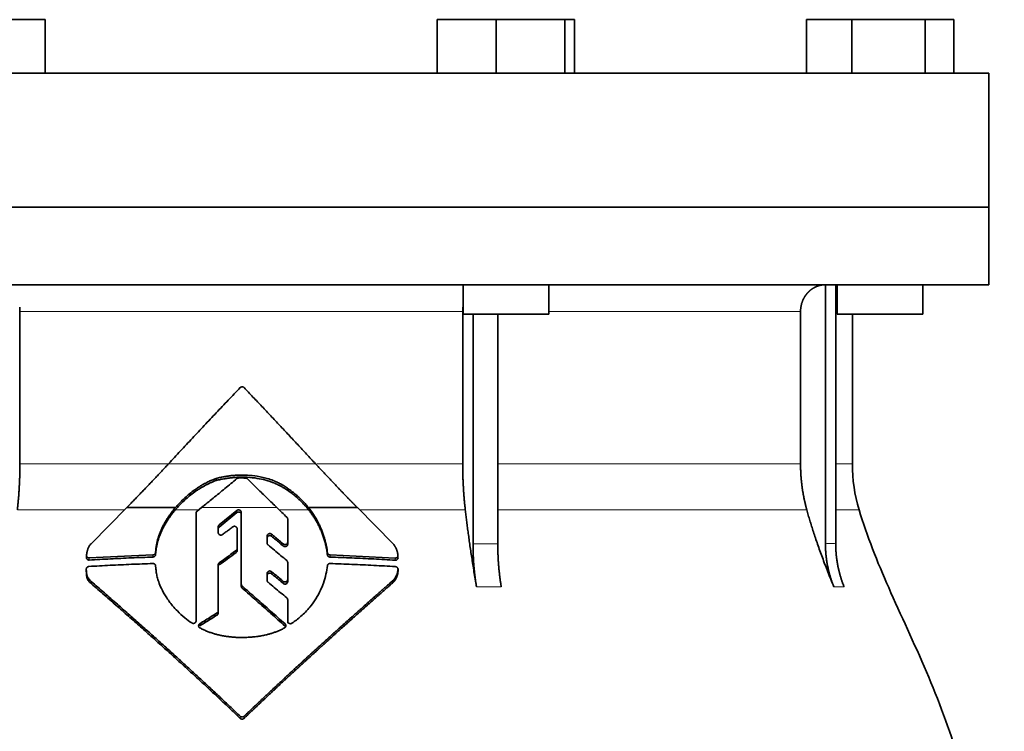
# Model space of a CAD drawing. Header units: millimetres. Extents: x 489 to 1364, y -1717 to 1594.
# Tile 30 of 30: x 1089 to 1273, y 953 to 1086. Entities that reach past the tile are written whole.
import ezdxf

# ---------------------------------------------------------------- set-up
doc = ezdxf.new("R2010")
doc.units = ezdxf.units.MM
doc.layers.add('VSI344-454_FLANG', color=7, linetype='Continuous')
doc.layers.add('VSI344-454_TESTA', color=7, linetype='Continuous')

# ---------------------------------------------------------------- blocks, each defined once
blk = doc.blocks.new('SE3')
at = {"layer": 'VSI344-454_FLANG', "color": 7, "linetype": 'Continuous', "lineweight": 35}
for p, q in [((1082.67, 1086.11), (1093.66, 1086.11)), ((1093.66, 1086.11), (1093.66, 1076.11)), ((1166.79, 1086.11), (1166.79, 1076.11)), ((1166.79, 1086.11), (1177.79, 1086.11)), ((1177.79, 1086.11), (1177.79, 1076.11)), ((1177.79, 1086.11), (1190.59, 1086.11)), ((1190.59, 1086.11), (1190.59, 1076.11)), ((1190.59, 1086.11), (1192.4, 1086.11)), ((1192.4, 1086.11), (1192.4, 1076.11)), ((1235.67, 1086.11), (1235.67, 1076.11)), ((1235.67, 1086.11), (1244.11, 1086.11)), ((1244.11, 1086.11), (1244.11, 1076.11)), ((1244.11, 1086.11), (1257.84, 1086.11)), ((1257.84, 1086.11), (1257.84, 1076.11)), ((1257.84, 1086.11), (1263.15, 1086.11)), ((1263.15, 1086.11), (1263.15, 1076.11)), ((987.73, 1076.11), (1269.68, 1076.11)), ((1269.68, 1076.11), (1269.68, 1051.11)), ((1269.68, 1051.11), (987.73, 1051.11))]:
    blk.add_line(p, q, dxfattribs=at)
at = {"layer": 'VSI344-454_TESTA', "color": 7, "linetype": 'Continuous', "lineweight": 35}
for p, q in [((987.73, 1051.11), (1269.68, 1051.11)), ((1269.68, 1036.61), (1269.68, 1051.11)), ((1269.68, 1036.61), (987.73, 1036.61)), ((1171.6, 1036.61), (1171.6, 1031.11)), ((1187.6, 1031.11), (1187.6, 1036.61)), ((1239.21, 1036.61), (1239.21, 988.26)), ((1241.12, 1036.61), (1241.13, 988.26)), ((1241.41, 1036.61), (1241.41, 1031.11)), ((1257.41, 1031.11), (1257.41, 1036.61)), ((1088.92, 1031.61), (1088.92, 1003.17)), ((1171.53, 1031.61), (1171.53, 1003.17)), ((1171.6, 1031.11), (1187.6, 1031.11)), ((1173.46, 1031.11), (1173.46, 988.26)), ((1178.08, 1031.11), (1178.08, 988.26)), ((1234.57, 1031.61), (1234.57, 1003.17)), ((1241.41, 1031.11), (1257.41, 1031.11)), ((1244.23, 1003.17), (1244.23, 1031.11)), ((1125.53, 1000.05), (1125.53, 1000.45)), ((1138.99, 998.12), (1138.99, 998.51)), ((1102.2, 988.26), (1108.84, 994.99)), ((1108.84, 994.99), (1117.93, 994.99)), ((1121.79, 973.83), (1121.79, 993.96)), ((1121.97, 994.34), (1122.79, 994.99)), ((1129.41, 994.45), (1126.1, 991.76)), ((1126.1, 991.37), (1129.41, 994.07)), ((1130.23, 980.7), (1130.23, 994.09)), ((1142.77, 994.99), (1151.88, 994.99)), ((1151.88, 994.99), (1158.55, 988.23)), ((1138.88, 992.85), (1138.88, 988.56)), ((1125.92, 991.4), (1125.92, 990.33)), ((1129.45, 991.03), (1129.45, 987.35)), ((1135.05, 989.69), (1135.05, 988.37)), ((1138.88, 988.56), (1138.88, 988.17)), ((1114.27, 987.04), (1114.24, 986.61)), ((1114.24, 986.22), (1114.27, 986.65)), ((1114.24, 986.61), (1114.24, 986.22)), ((1114.27, 986.65), (1114.27, 987.04)), ((1129.45, 987.35), (1129.45, 986.96)), ((1146.3, 986.58), (1146.3, 986.18)), ((1101.35, 986.04), (1101.35, 985.64)), ((1113.74, 986.15), (1101.85, 985.61)), ((1138.88, 984.76), (1138.88, 981.56)), ((1158.96, 985.58), (1146.8, 986.15)), ((1101.31, 983.51), (1101.31, 983.1)), ((1114.24, 984.13), (1114.27, 983.7)), ((1125.92, 984.3), (1125.92, 975.71)), ((1159.47, 983.09), (1159.47, 983.5)), ((1102.22, 980.81), (1102.22, 981.21)), ((1135.05, 982.7), (1135.05, 981.41)), ((1138.88, 981.56), (1138.88, 981.16)), ((1158.55, 981.01), (1158.55, 981.41)), ((1130.23, 980.7), (1130.23, 980.3)), ((1138.88, 977.78), (1138.88, 973.78)), ((1138.88, 977.78), (1138.88, 977.39)), ((1138.88, 973.78), (1138.88, 977.39)), ((1125.92, 975.71), (1125.92, 975.31)), ((1138.88, 973.39), (1138.88, 973.78))]:
    blk.add_line(p, q, dxfattribs=at)
at = {"layer": 'VSI344-454_TESTA', "color": 4, "linetype": 'Continuous', "lineweight": 9}
for p, q in [((1171.53, 1031.61), (1088.92, 1031.61)), ((1234.57, 1031.61), (1187.6, 1031.61)), ((1241.18, 1031.61), (1241.41, 1031.61)), ((1088.92, 1003.17), (1116.59, 1003.17)), ((1116.65, 1003.17), (1144.08, 1003.17)), ((1171.53, 1003.17), (1144.29, 1003.17)), ((1234.57, 1003.17), (1178.08, 1003.17)), ((1244.23, 1003.17), (1241.19, 1003.17)), ((1088.44, 994.56), (1108.41, 994.56)), ((1117.9, 994.56), (1122.25, 994.56)), ((1136.87, 994.99), (1122.79, 994.99)), ((1129.41, 994.07), (1129.41, 994.45)), ((1137.32, 994.56), (1142.8, 994.56)), ((1152.31, 994.56), (1172.02, 994.56)), ((1178.11, 994.56), (1235.74, 994.56)), ((1241.16, 994.56), (1245.49, 994.56)), ((1126.1, 991.37), (1126.1, 991.76)), ((1135.87, 989.65), (1135.87, 990.04)), ((1129.25, 986.98), (1129.25, 986.59)), ((1138.05, 988.22), (1138.05, 987.83)), ((1173.46, 988.26), (1178.08, 988.26)), ((1101.85, 985.61), (1101.85, 985.21)), ((1113.74, 986.15), (1113.74, 985.76)), ((1126.11, 984.28), (1126.11, 984.67)), ((1146.8, 986.15), (1146.8, 985.75)), ((1158.96, 985.58), (1158.96, 985.18)), ((1135.88, 982.65), (1135.88, 983.04)), ((1159.46, 983.45), (1159.46, 983.04)), ((1138.05, 981.22), (1138.05, 980.83)), ((1130.38, 980.36), (1130.38, 979.97)), ((1174.11, 980.2), (1178.73, 980.2)), ((1240.78, 980.2), (1242.69, 980.2)), ((1125.7, 975.32), (1125.7, 974.93)), ((1122.48, 972.92), (1122.48, 973.31)), ((1138.39, 972.87), (1138.39, 973.27)), ((1130.03, 956.03), (1130.03, 955.64)), ((1130.74, 956.03), (1130.74, 955.64))]:
    blk.add_line(p, q, dxfattribs=at)
at = {"layer": 'VSI344-454_TESTA', "color": 7, "linetype": 'Continuous', "lineweight": 35}
blk.add_arc((1274.23, 1003.17), 30, 180, 196.6836, dxfattribs=at)
for points, degree, knots in [([(1239.2, 1036.61), (1238.67, 1036.61), (1238.17, 1036.48), (1237.7, 1036.37), (1237.27, 1036.15), (1236.73, 1035.89), (1236.27, 1035.48), (1236.05, 1035.28), (1235.85, 1035.06), (1235.55, 1034.72), (1235.31, 1034.32), (1235.07, 1033.92), (1234.9, 1033.47), (1234.57, 1032.57), (1234.57, 1031.61)], 2, [0, 0, 0, 0.125, 0.125, 0.25, 0.25, 0.416667, 0.416667, 0.5, 0.5, 0.625, 0.625, 0.75, 0.75, 1, 1, 1]), ([(1116.65, 1003.17), (1117.02, 1003.57), (1117.76, 1004.37), (1118.87, 1005.57), (1119.99, 1006.76), (1121.1, 1007.96), (1122.21, 1009.15), (1123.33, 1010.33), (1124.44, 1011.52), (1125.56, 1012.7), (1126.68, 1013.88), (1127.79, 1015.06), (1128.91, 1016.23), (1129.66, 1017.01), (1130.03, 1017.4)], 3, [0, 0, 0, 0, 0.083932, 0.167742, 0.251436, 0.335015, 0.418484, 0.501846, 0.585106, 0.668267, 0.751334, 0.834309, 0.917196, 1, 1, 1, 1]), ([(1130.74, 1017.4), (1130.72, 1017.42), (1130.69, 1017.45), (1130.64, 1017.49), (1130.58, 1017.52), (1130.52, 1017.54), (1130.45, 1017.55), (1130.34, 1017.56), (1130.18, 1017.53), (1130.08, 1017.44), (1130.03, 1017.4)], 3, [0, 0, 0, 0, 0.086928, 0.170567, 0.252477, 0.334316, 0.417747, 0.50434, 0.751875, 1, 1, 1, 1]), ([(1088.44, 994.56), (1088.68, 996.65), (1088.8, 998.82), (1088.92, 1000.99), (1088.92, 1003.17)], 2, [0, 0, 0, 0.5, 0.5, 1, 1, 1]), ([(1108.84, 994.99), (1109.03, 995.18), (1109.4, 995.56), (1109.96, 996.13), (1110.52, 996.71), (1111.08, 997.29), (1111.64, 997.87), (1112.2, 998.45), (1112.76, 999.03), (1113.31, 999.62), (1113.87, 1000.2), (1114.43, 1000.79), (1114.98, 1001.38), (1115.54, 1001.98), (1116.09, 1002.57), (1116.46, 1002.97), (1116.65, 1003.17)], 3, [0, 0, 0, 0, 0.070866, 0.141776, 0.212742, 0.283772, 0.354879, 0.426073, 0.497363, 0.568762, 0.640279, 0.711924, 0.783709, 0.855643, 0.927737, 1, 1, 1, 1]), ([(1144.08, 1003.17), (1146.02, 1001.08), (1147.99, 999.01), (1149.03, 997.91), (1150.08, 996.83), (1150.98, 995.9), (1151.88, 994.99)], 2, [0, 0, 0, 0.5, 0.5, 0.75, 0.75, 1, 1, 1]), ([(1171.53, 1003.17), (1171.53, 1000.99), (1171.66, 998.82), (1171.78, 996.65), (1172.02, 994.56)], 2, [0, 0, 0, 0.5, 0.5, 1, 1, 1]), ([(1234.57, 1003.17), (1234.57, 1000.99), (1234.86, 998.82), (1235.16, 996.65), (1235.74, 994.56)], 2, [0, 0, 0, 0.5, 0.5, 1, 1, 1]), ([(1117.9, 994.56), (1117.97, 994.65), (1118.13, 994.83), (1118.38, 995.11), (1118.63, 995.38), (1118.9, 995.66), (1119.19, 995.95), (1119.65, 996.39), (1120.35, 997.02), (1121.11, 997.62), (1121.79, 998.11), (1122.33, 998.46), (1122.88, 998.8), (1123.43, 999.11), (1123.96, 999.39), (1124.52, 999.65), (1125.04, 999.87), (1125.37, 1000), (1125.53, 1000.05)], 3, [0, 0, 0, 0, 0.037855, 0.076773, 0.116748, 0.157769, 0.199823, 0.242894, 0.35986, 0.496772, 0.548405, 0.624866, 0.698333, 0.752768, 0.822415, 0.886767, 0.945925, 1, 1, 1, 1]), ([(1125.53, 1000.45), (1125.43, 1000.41), (1125.21, 1000.33), (1124.88, 1000.2), (1124.53, 1000.05), (1124.16, 999.88), (1123.78, 999.69), (1123.37, 999.47), (1122.89, 999.2), (1122.34, 998.87), (1121.81, 998.51), (1121.13, 998.02), (1120.37, 997.42), (1119.57, 996.71), (1118.94, 996.09), (1118.41, 995.54), (1118.09, 995.17), (1117.93, 994.99)], 3, [0, 0, 0, 0, 0.035469, 0.073247, 0.113368, 0.155868, 0.200777, 0.248126, 0.301729, 0.376079, 0.45126, 0.504147, 0.640653, 0.757772, 0.842597, 0.92337, 1, 1, 1, 1]), ([(1138.99, 998.51), (1138.9, 998.57), (1138.73, 998.7), (1138.47, 998.87), (1138.23, 999.03), (1137.99, 999.17), (1137.77, 999.29), (1137.56, 999.41), (1137.37, 999.51), (1137.19, 999.6), (1137.03, 999.68), (1136.88, 999.75), (1136.75, 999.81), (1136.64, 999.86), (1136.54, 999.9), (1136.11, 1000.08), (1135.36, 1000.35), (1134.27, 1000.65), (1132.94, 1000.91), (1131.36, 1001.08), (1129.86, 1001.08), (1128.73, 1001), (1127.95, 1000.92), (1127.15, 1000.8), (1126.34, 1000.65), (1125.81, 1000.52), (1125.53, 1000.45)], 3, [0, 0, 0, 0, 0.023408, 0.045495, 0.066267, 0.08573, 0.103886, 0.120734, 0.136272, 0.150498, 0.163408, 0.175, 0.185269, 0.194211, 0.201824, 0.208105, 0.293106, 0.373501, 0.449142, 0.581205, 0.713645, 0.768118, 0.824122, 0.881537, 0.94022, 1, 1, 1, 1]), ([(1125.53, 1000.05), (1125.67, 1000.09), (1125.94, 1000.16), (1126.34, 1000.25), (1126.74, 1000.33), (1127.14, 1000.4), (1127.54, 1000.46), (1127.93, 1000.52), (1128.32, 1000.57), (1128.71, 1000.6), (1129.09, 1000.63), (1129.96, 1000.69), (1131.33, 1000.69), (1133.11, 1000.5), (1134.83, 1000.13), (1135.99, 999.74), (1136.71, 999.43), (1137.02, 999.29), (1137.41, 999.1), (1137.88, 998.84), (1138.43, 998.52), (1138.79, 998.26), (1138.99, 998.12)], 3, [0, 0, 0, 0, 0.029757, 0.05927, 0.088516, 0.117473, 0.146121, 0.174442, 0.202419, 0.230037, 0.257282, 0.284141, 0.417137, 0.549667, 0.665704, 0.792387, 0.80977, 0.834087, 0.865297, 0.903358, 0.94825, 1, 1, 1, 1]), ([(1131.38, 1000.38), (1131.36, 1000.39), (1131.33, 1000.42), (1131.27, 1000.46), (1131.21, 1000.49), (1131.12, 1000.52), (1131.06, 1000.52), (1131.02, 1000.52)], 3, [0, 0, 0, 0, 0.168351, 0.334942, 0.502689, 0.751512, 1, 1, 1, 1]), ([(1142.77, 994.99), (1142.69, 995.09), (1142.52, 995.29), (1142.26, 995.6), (1141.99, 995.9), (1141.7, 996.21), (1141.39, 996.52), (1141.04, 996.86), (1140.62, 997.24), (1140.13, 997.65), (1139.59, 998.08), (1139.2, 998.36), (1138.99, 998.51)], 3, [0, 0, 0, 0, 0.075287, 0.152725, 0.232371, 0.314287, 0.398538, 0.485197, 0.598878, 0.722311, 0.855869, 1, 1, 1, 1]), ([(1138.99, 998.12), (1139.11, 998.03), (1139.35, 997.87), (1139.68, 997.61), (1140, 997.37), (1140.3, 997.12), (1140.58, 996.88), (1140.84, 996.65), (1141.17, 996.34), (1141.57, 995.96), (1142.01, 995.49), (1142.42, 995.02), (1142.68, 994.71), (1142.8, 994.56)], 3, [0, 0, 0, 0, 0.08388, 0.164148, 0.240901, 0.314226, 0.384201, 0.450897, 0.514375, 0.643667, 0.767551, 0.88626, 1, 1, 1, 1]), ([(1117.93, 994.99), (1117.84, 994.88), (1117.65, 994.65), (1117.37, 994.31), (1117.11, 993.97), (1116.87, 993.62), (1116.63, 993.28), (1116.41, 992.94), (1116.2, 992.6), (1116, 992.26), (1115.81, 991.92), (1115.63, 991.59), (1115.43, 991.17), (1115.2, 990.66), (1114.95, 990.06), (1114.75, 989.45), (1114.57, 988.85), (1114.43, 988.25), (1114.33, 987.64), (1114.29, 987.24), (1114.27, 987.04)], 3, [0, 0, 0, 0, 0.048918, 0.097127, 0.144611, 0.191357, 0.237355, 0.282595, 0.327071, 0.370778, 0.413715, 0.455879, 0.497274, 0.57131, 0.644563, 0.717042, 0.788771, 0.859795, 0.930177, 1, 1, 1, 1]), ([(1114.27, 986.65), (1114.28, 986.75), (1114.3, 986.95), (1114.33, 987.25), (1114.38, 987.55), (1114.44, 987.85), (1114.5, 988.15), (1114.58, 988.45), (1114.66, 988.75), (1114.75, 989.06), (1114.85, 989.36), (1114.96, 989.66), (1115.07, 989.96), (1115.2, 990.26), (1115.33, 990.56), (1115.52, 990.97), (1115.77, 991.47), (1116.12, 992.09), (1116.5, 992.7), (1116.93, 993.32), (1117.39, 993.95), (1117.73, 994.35), (1117.9, 994.56)], 3, [0, 0, 0, 0, 0.035015, 0.070162, 0.105454, 0.140901, 0.176515, 0.212303, 0.248274, 0.284432, 0.320783, 0.357331, 0.394079, 0.431028, 0.468179, 0.50553, 0.581583, 0.660209, 0.741403, 0.825137, 0.911361, 1, 1, 1, 1]), ([(1121.97, 994.34), (1121.96, 994.32), (1121.92, 994.29), (1121.87, 994.23), (1121.83, 994.16), (1121.8, 994.07), (1121.79, 994), (1121.79, 993.96)], 3, [0, 0, 0, 0, 0.16747, 0.33309, 0.500577, 0.750185, 1, 1, 1, 1]), ([(1129.41, 994.45), (1129.42, 994.47), (1129.46, 994.5), (1129.55, 994.54), (1129.66, 994.57), (1129.8, 994.57), (1129.94, 994.53), (1130.06, 994.45), (1130.16, 994.35), (1130.21, 994.25), (1130.23, 994.16), (1130.23, 994.11), (1130.23, 994.09)], 3, [0, 0, 0, 0, 0.062353, 0.125158, 0.24996, 0.374797, 0.499677, 0.624614, 0.749589, 0.874588, 0.937494, 1, 1, 1, 1]), ([(1130.23, 993.7), (1130.23, 993.72), (1130.23, 993.77), (1130.21, 993.84), (1130.19, 993.9), (1130.15, 993.96), (1130.11, 994.01), (1130.04, 994.08), (1129.94, 994.14), (1129.8, 994.18), (1129.68, 994.18), (1129.59, 994.16), (1129.52, 994.14), (1129.46, 994.11), (1129.42, 994.08), (1129.41, 994.07)], 3, [0, 0, 0, 0, 0.063438, 0.125521, 0.187559, 0.250864, 0.313208, 0.376176, 0.500934, 0.625151, 0.749523, 0.811779, 0.874544, 0.937503, 1, 1, 1, 1]), ([(1146.3, 986.58), (1146.28, 986.71), (1146.25, 986.96), (1146.19, 987.35), (1146.12, 987.74), (1146.04, 988.12), (1145.95, 988.5), (1145.86, 988.88), (1145.75, 989.26), (1145.64, 989.63), (1145.52, 990), (1145.38, 990.37), (1145.24, 990.74), (1145.05, 991.2), (1144.8, 991.76), (1144.47, 992.41), (1144.11, 993.07), (1143.7, 993.72), (1143.26, 994.36), (1142.93, 994.78), (1142.77, 994.99)], 3, [0, 0, 0, 0, 0.0436, 0.087048, 0.130354, 0.173526, 0.216573, 0.259505, 0.302334, 0.345068, 0.38772, 0.4303, 0.472822, 0.515297, 0.592533, 0.671051, 0.750942, 0.832313, 0.915286, 1, 1, 1, 1]), ([(1142.8, 994.56), (1142.88, 994.45), (1143.05, 994.25), (1143.28, 993.93), (1143.5, 993.61), (1143.72, 993.29), (1143.92, 992.97), (1144.12, 992.65), (1144.3, 992.32), (1144.48, 992), (1144.65, 991.67), (1144.81, 991.35), (1144.96, 991.02), (1145.16, 990.57), (1145.39, 989.97), (1145.65, 989.23), (1145.86, 988.48), (1146.05, 987.72), (1146.2, 986.95), (1146.27, 986.44), (1146.3, 986.18)], 3, [0, 0, 0, 0, 0.042406, 0.08437, 0.12591, 0.167045, 0.20779, 0.248161, 0.288171, 0.327836, 0.367166, 0.406174, 0.444871, 0.483267, 0.568665, 0.654234, 0.74007, 0.826258, 0.912877, 1, 1, 1, 1]), ([(1174.11, 980.2), (1174.03, 980.68), (1173.87, 981.62), (1173.64, 983.01), (1173.43, 984.36), (1173.22, 985.67), (1173.03, 986.93), (1172.85, 988.14), (1172.69, 989.32), (1172.53, 990.45), (1172.39, 991.53), (1172.25, 992.58), (1172.13, 993.58), (1172.06, 994.24), (1172.02, 994.56)], 3, [0, 0, 0, 0, 0.102223, 0.200825, 0.295866, 0.387407, 0.475505, 0.560214, 0.641586, 0.719671, 0.794515, 0.866159, 0.934642, 1, 1, 1, 1]), ([(1240.78, 980.2), (1240.58, 980.68), (1240.2, 981.62), (1239.65, 983.01), (1239.13, 984.36), (1238.64, 985.67), (1238.18, 986.93), (1237.75, 988.14), (1237.35, 989.32), (1236.98, 990.45), (1236.63, 991.53), (1236.31, 992.58), (1236.01, 993.58), (1235.83, 994.24), (1235.74, 994.56)], 3, [0, 0, 0, 0, 0.102223, 0.200825, 0.295867, 0.387408, 0.475506, 0.560215, 0.641587, 0.719672, 0.794515, 0.866159, 0.934642, 1, 1, 1, 1]), ([(1245.49, 994.56), (1246.95, 989.69), (1250.91, 979.85), (1258.17, 964.69), (1264.35, 948.34), (1268.1, 931.81), (1270.32, 915.67), (1271.57, 899.7), (1272.24, 883.81), (1272.45, 870.04), (1272.58, 861.49), (1272.58, 858.14)], 3, [0, 0, 0, 0, 0.117079, 0.240569, 0.360617, 0.476421, 0.590288, 0.703407, 0.816259, 0.929029, 1, 1, 1, 1]), ([(1138.88, 992.85), (1138.88, 992.88), (1138.88, 992.92), (1138.87, 992.98), (1138.84, 993.05), (1138.8, 993.12), (1138.76, 993.17), (1138.73, 993.2)], 3, [0, 0, 0, 0, 0.167837, 0.334108, 0.5018, 0.750897, 1, 1, 1, 1]), ([(1125.92, 991.4), (1125.92, 991.42), (1125.92, 991.47), (1125.94, 991.53), (1125.97, 991.61), (1126.02, 991.69), (1126.07, 991.74), (1126.1, 991.76)], 3, [0, 0, 0, 0, 0.167832, 0.333794, 0.501453, 0.750788, 1, 1, 1, 1]), ([(1126.1, 991.37), (1126.08, 991.36), (1126.04, 991.32), (1126, 991.27), (1125.96, 991.2), (1125.93, 991.11), (1125.92, 991.04), (1125.92, 991.01)], 3, [0, 0, 0, 0, 0.166832, 0.332012, 0.499081, 0.749367, 1, 1, 1, 1]), ([(1126.73, 989.97), (1126.69, 989.94), (1126.62, 989.89), (1126.43, 989.85), (1126.19, 989.89), (1126.01, 990.04), (1125.93, 990.2), (1125.93, 990.29), (1125.92, 990.33)], 3, [0, 0, 0, 0, 0.124721, 0.24865, 0.50038, 0.748839, 0.874692, 1, 1, 1, 1]), ([(1129.45, 991.03), (1129.45, 991.06), (1129.44, 991.1), (1129.42, 991.19), (1129.38, 991.29), (1129.28, 991.39), (1129.17, 991.47), (1129.03, 991.51), (1128.89, 991.51), (1128.78, 991.48), (1128.69, 991.44), (1128.65, 991.42), (1128.64, 991.4)], 3, [0, 0, 0, 0, 0.062709, 0.125843, 0.25116, 0.376322, 0.501352, 0.626278, 0.751007, 0.875429, 0.937895, 1, 1, 1, 1]), ([(1135.05, 989.69), (1135.05, 989.71), (1135.05, 989.76), (1135.06, 989.82), (1135.09, 989.89), (1135.14, 989.97), (1135.21, 990.05), (1135.34, 990.12), (1135.48, 990.16), (1135.62, 990.16), (1135.76, 990.12), (1135.84, 990.07), (1135.87, 990.04)], 3, [0, 0, 0, 0, 0.062966, 0.124796, 0.186784, 0.250209, 0.375117, 0.49931, 0.626183, 0.752696, 0.875851, 1, 1, 1, 1]), ([(1135.87, 989.65), (1135.84, 989.68), (1135.76, 989.73), (1135.62, 989.77), (1135.48, 989.77), (1135.34, 989.74), (1135.22, 989.66), (1135.12, 989.56), (1135.06, 989.44), (1135.05, 989.35), (1135.05, 989.3)], 3, [0, 0, 0, 0, 0.123418, 0.247219, 0.371562, 0.496484, 0.622082, 0.748008, 0.873941, 1, 1, 1, 1]), ([(1135.22, 988.02), (1135.2, 988.03), (1135.17, 988.06), (1135.12, 988.12), (1135.08, 988.18), (1135.05, 988.27), (1135.05, 988.34), (1135.05, 988.37)], 3, [0, 0, 0, 0, 0.164207, 0.326866, 0.491238, 0.745542, 1, 1, 1, 1]), ([(1138.05, 988.22), (1138.07, 988.2), (1138.11, 988.17), (1138.17, 988.14), (1138.24, 988.12), (1138.33, 988.1), (1138.46, 988.09), (1138.6, 988.13), (1138.72, 988.2), (1138.81, 988.3), (1138.87, 988.42), (1138.88, 988.51), (1138.88, 988.56)], 3, [0, 0, 0, 0, 0.063279, 0.124964, 0.186389, 0.248902, 0.37582, 0.50344, 0.627237, 0.751955, 0.876448, 1, 1, 1, 1]), ([(1101.35, 986.09), (1101.36, 986.18), (1101.38, 986.35), (1101.42, 986.61), (1101.47, 986.85), (1101.53, 987.08), (1101.61, 987.31), (1101.71, 987.56), (1101.85, 987.82), (1102.01, 988.06), (1102.14, 988.2), (1102.2, 988.26)], 3, [0, 0, 0, 0, 0.117532, 0.229212, 0.33436, 0.43261, 0.523843, 0.650327, 0.771212, 0.88734, 1, 1, 1, 1]), ([(1113.74, 986.15), (1113.77, 986.16), (1113.82, 986.16), (1113.9, 986.18), (1113.97, 986.21), (1114.03, 986.25), (1114.12, 986.32), (1114.22, 986.44), (1114.23, 986.55), (1114.24, 986.61)], 3, [0, 0, 0, 0, 0.103611, 0.203327, 0.301591, 0.400957, 0.503894, 0.751518, 1, 1, 1, 1]), ([(1129.25, 986.98), (1129.27, 986.99), (1129.3, 987.02), (1129.34, 987.06), (1129.37, 987.1), (1129.41, 987.16), (1129.44, 987.24), (1129.44, 987.32), (1129.45, 987.35)], 3, [0, 0, 0, 0, 0.125329, 0.249125, 0.373003, 0.498576, 0.74923, 1, 1, 1, 1]), ([(1129.45, 986.96), (1129.45, 986.94), (1129.44, 986.91), (1129.43, 986.85), (1129.42, 986.8), (1129.39, 986.74), (1129.34, 986.66), (1129.28, 986.61), (1129.25, 986.59)], 3, [0, 0, 0, 0, 0.126081, 0.250535, 0.374982, 0.501043, 0.750644, 1, 1, 1, 1]), ([(1138.88, 988.17), (1138.88, 988.14), (1138.88, 988.1), (1138.86, 988.03), (1138.84, 987.97), (1138.79, 987.89), (1138.71, 987.81), (1138.59, 987.74), (1138.45, 987.7), (1138.31, 987.71), (1138.17, 987.74), (1138.09, 987.8), (1138.05, 987.83)], 3, [0, 0, 0, 0, 0.063537, 0.125825, 0.188182, 0.251924, 0.377776, 0.503386, 0.628653, 0.753807, 0.876773, 1, 1, 1, 1]), ([(1146.3, 986.58), (1146.3, 986.55), (1146.31, 986.51), (1146.34, 986.44), (1146.37, 986.38), (1146.41, 986.32), (1146.49, 986.25), (1146.62, 986.17), (1146.74, 986.15), (1146.8, 986.15)], 3, [0, 0, 0, 0, 0.102907, 0.202298, 0.30042, 0.399604, 0.502115, 0.750474, 1, 1, 1, 1]), ([(1158.55, 988.23), (1158.6, 988.19), (1158.68, 988.09), (1158.79, 987.93), (1158.89, 987.77), (1158.99, 987.6), (1159.08, 987.43), (1159.16, 987.25), (1159.23, 987.06), (1159.3, 986.87), (1159.35, 986.68), (1159.4, 986.48), (1159.43, 986.27), (1159.45, 986.13), (1159.46, 986.07)], 3, [0, 0, 0, 0, 0.077144, 0.155351, 0.234641, 0.315035, 0.39655, 0.479206, 0.563019, 0.648006, 0.734183, 0.821564, 0.910165, 1, 1, 1, 1]), ([(1174.11, 980.2), (1173.79, 982.1), (1173.62, 984.14), (1173.46, 986.18), (1173.46, 988.26)], 2, [0, 0, 0, 0.500132, 0.500132, 1, 1, 1]), ([(1178.08, 988.25), (1178.08, 986.18), (1178.24, 984.14), (1178.41, 982.1), (1178.73, 980.2)], 2, [0, 0, 0, 0.499849, 0.499849, 1, 1, 1]), ([(1240.78, 980.2), (1240, 982.1), (1239.61, 984.14), (1239.21, 986.18), (1239.21, 988.26)], 2, [0, 0, 0, 0.500133, 0.500133, 1, 1, 1]), ([(1241.13, 988.26), (1241.13, 986.18), (1241.52, 984.14), (1241.92, 982.1), (1242.69, 980.2)], 2, [0, 0, 0, 0.499868, 0.499868, 1, 1, 1]), ([(1101.35, 986.09), (1101.35, 986.06), (1101.34, 986.02), (1101.35, 985.96), (1101.37, 985.9), (1101.39, 985.84), (1101.43, 985.79), (1101.49, 985.72), (1101.58, 985.66), (1101.71, 985.61), (1101.8, 985.61), (1101.85, 985.61)], 3, [0, 0, 0, 0, 0.084422, 0.165946, 0.246194, 0.32687, 0.409652, 0.496096, 0.666594, 0.830213, 1, 1, 1, 1]), ([(1101.85, 985.21), (1101.82, 985.21), (1101.78, 985.2), (1101.71, 985.21), (1101.63, 985.24), (1101.55, 985.27), (1101.47, 985.33), (1101.41, 985.41), (1101.37, 985.49), (1101.34, 985.59), (1101.35, 985.65), (1101.35, 985.68)], 3, [0, 0, 0, 0, 0.084206, 0.168048, 0.253091, 0.378633, 0.504756, 0.630047, 0.753956, 0.877659, 1, 1, 1, 1]), ([(1114.24, 986.22), (1114.24, 986.2), (1114.24, 986.16), (1114.22, 986.1), (1114.2, 986.04), (1114.15, 985.97), (1114.09, 985.9), (1114.02, 985.84), (1113.93, 985.8), (1113.84, 985.77), (1113.78, 985.76), (1113.74, 985.76)], 3, [0, 0, 0, 0, 0.083986, 0.167509, 0.251959, 0.376203, 0.500583, 0.624697, 0.748972, 0.874639, 1, 1, 1, 1]), ([(1125.92, 984.3), (1125.92, 984.32), (1125.92, 984.35), (1125.93, 984.41), (1125.95, 984.46), (1125.98, 984.52), (1126.03, 984.6), (1126.09, 984.65), (1126.11, 984.67)], 3, [0, 0, 0, 0, 0.126744, 0.251719, 0.376563, 0.502917, 0.751732, 1, 1, 1, 1]), ([(1138.88, 984.76), (1138.88, 984.78), (1138.88, 984.82), (1138.86, 984.89), (1138.83, 984.96), (1138.79, 985.04), (1138.74, 985.09), (1138.71, 985.11)], 3, [0, 0, 0, 0, 0.168526, 0.335046, 0.503023, 0.75174, 1, 1, 1, 1]), ([(1146.8, 985.75), (1146.78, 985.75), (1146.74, 985.76), (1146.68, 985.77), (1146.61, 985.79), (1146.54, 985.82), (1146.46, 985.88), (1146.4, 985.94), (1146.35, 986.02), (1146.32, 986.1), (1146.31, 986.15), (1146.3, 986.18)], 3, [0, 0, 0, 0, 0.083096, 0.165679, 0.248967, 0.373031, 0.497322, 0.622251, 0.747045, 0.873668, 1, 1, 1, 1]), ([(1158.96, 985.58), (1158.99, 985.58), (1159.04, 985.58), (1159.11, 985.59), (1159.17, 985.61), (1159.23, 985.63), (1159.29, 985.67), (1159.35, 985.73), (1159.42, 985.81), (1159.47, 985.94), (1159.46, 986.02), (1159.46, 986.07)], 3, [0, 0, 0, 0, 0.086868, 0.170562, 0.252673, 0.334884, 0.418871, 0.50621, 0.674735, 0.834793, 1, 1, 1, 1]), ([(1159.46, 985.66), (1159.46, 985.64), (1159.47, 985.6), (1159.46, 985.53), (1159.44, 985.46), (1159.4, 985.38), (1159.34, 985.31), (1159.26, 985.25), (1159.17, 985.2), (1159.07, 985.18), (1159, 985.18), (1158.96, 985.18)], 3, [0, 0, 0, 0, 0.081418, 0.162667, 0.245387, 0.369019, 0.494297, 0.620472, 0.74628, 0.873568, 1, 1, 1, 1]), ([(1101.81, 984), (1101.78, 984), (1101.74, 984), (1101.67, 983.98), (1101.6, 983.95), (1101.52, 983.91), (1101.45, 983.85), (1101.38, 983.77), (1101.34, 983.69), (1101.31, 983.6), (1101.31, 983.54), (1101.31, 983.51)], 3, [0, 0, 0, 0, 0.08625, 0.171682, 0.257868, 0.382817, 0.507255, 0.630143, 0.752988, 0.876537, 1, 1, 1, 1]), ([(1102.22, 981.21), (1102.14, 981.29), (1101.99, 981.43), (1101.78, 981.67), (1101.59, 981.92), (1101.45, 982.2), (1101.37, 982.51), (1101.32, 982.94), (1101.31, 983.28), (1101.31, 983.51)], 3, [0, 0, 0, 0, 0.128357, 0.246909, 0.365609, 0.495543, 0.61697, 0.739244, 1, 1, 1, 1]), ([(1101.31, 983.1), (1101.31, 982.88), (1101.32, 982.56), (1101.37, 982.13), (1101.45, 981.81), (1101.59, 981.52), (1101.77, 981.27), (1101.98, 981.03), (1102.14, 980.88), (1102.22, 980.81)], 3, [0, 0, 0, 0, 0.250714, 0.376483, 0.500876, 0.63115, 0.749361, 0.8697, 1, 1, 1, 1]), ([(1114.24, 984.13), (1114.24, 984.14), (1114.24, 984.18), (1114.22, 984.24), (1114.2, 984.3), (1114.15, 984.37), (1114.09, 984.44), (1114.01, 984.49), (1113.93, 984.52), (1113.84, 984.55), (1113.78, 984.55), (1113.74, 984.55)], 3, [0, 0, 0, 0, 0.083676, 0.167034, 0.251419, 0.376349, 0.501804, 0.626849, 0.751332, 0.876067, 1, 1, 1, 1]), ([(1114.27, 983.7), (1114.3, 983.43), (1114.36, 982.87), (1114.54, 982.01), (1114.84, 981), (1115.35, 979.76), (1116.2, 978.24), (1117.22, 976.85), (1118.4, 975.56), (1119.58, 974.46), (1120.54, 973.77), (1120.99, 973.45)], 3, [0, 0, 0, 0, 0.065392, 0.135018, 0.209054, 0.31821, 0.459165, 0.624086, 0.727787, 0.872222, 1, 1, 1, 1]), ([(1135.05, 982.7), (1135.05, 982.73), (1135.05, 982.77), (1135.06, 982.84), (1135.09, 982.9), (1135.14, 982.98), (1135.22, 983.06), (1135.34, 983.13), (1135.48, 983.17), (1135.62, 983.16), (1135.76, 983.12), (1135.84, 983.07), (1135.88, 983.04)], 3, [0, 0, 0, 0, 0.06381, 0.126263, 0.188678, 0.252375, 0.378548, 0.504124, 0.629235, 0.754264, 0.876896, 1, 1, 1, 1]), ([(1139.68, 973.4), (1139.96, 973.6), (1140.54, 974.01), (1141.38, 974.71), (1142.23, 975.51), (1143.19, 976.59), (1144.17, 977.94), (1144.98, 979.45), (1145.6, 980.98), (1146.05, 982.51), (1146.22, 983.62), (1146.3, 984.16)], 3, [0, 0, 0, 0, 0.076554, 0.158421, 0.245571, 0.341174, 0.489368, 0.630596, 0.738412, 0.875199, 1, 1, 1, 1]), ([(1146.8, 984.55), (1146.78, 984.55), (1146.74, 984.55), (1146.68, 984.54), (1146.61, 984.53), (1146.54, 984.5), (1146.46, 984.45), (1146.4, 984.39), (1146.35, 984.32), (1146.32, 984.24), (1146.31, 984.18), (1146.3, 984.16)], 3, [0, 0, 0, 0, 0.082967, 0.165673, 0.249342, 0.373952, 0.499349, 0.624786, 0.749741, 0.875167, 1, 1, 1, 1]), ([(1159.46, 983.45), (1159.46, 983.37), (1159.44, 983.23), (1159.4, 983.01), (1159.35, 982.79), (1159.28, 982.57), (1159.19, 982.34), (1159.09, 982.1), (1158.94, 981.86), (1158.77, 981.62), (1158.63, 981.48), (1158.55, 981.41)], 3, [0, 0, 0, 0, 0.094258, 0.191243, 0.290639, 0.392138, 0.495456, 0.611681, 0.734498, 0.863817, 1, 1, 1, 1]), ([(1158.55, 981.01), (1158.59, 981.04), (1158.65, 981.1), (1158.75, 981.2), (1158.83, 981.31), (1158.91, 981.41), (1158.98, 981.52), (1159.04, 981.63), (1159.1, 981.74), (1159.15, 981.84), (1159.23, 982.03), (1159.33, 982.31), (1159.42, 982.68), (1159.45, 982.92), (1159.46, 983.04)], 3, [0, 0, 0, 0, 0.061739, 0.122065, 0.181064, 0.238788, 0.295265, 0.350503, 0.404493, 0.457217, 0.508649, 0.678163, 0.842407, 1, 1, 1, 1]), ([(1159.46, 983.45), (1159.47, 983.47), (1159.47, 983.51), (1159.46, 983.57), (1159.44, 983.65), (1159.4, 983.73), (1159.34, 983.81), (1159.26, 983.88), (1159.17, 983.93), (1159.07, 983.97), (1159, 983.98), (1158.97, 983.98)], 3, [0, 0, 0, 0, 0.08401, 0.16737, 0.251806, 0.374676, 0.49698, 0.619813, 0.743838, 0.872043, 1, 1, 1, 1]), ([(1130.03, 956.03), (1129.74, 956.3), (1129.17, 956.84), (1128.31, 957.66), (1127.45, 958.47), (1126.59, 959.29), (1125.72, 960.1), (1124.84, 960.92), (1123.97, 961.73), (1123.09, 962.55), (1122.2, 963.37), (1121.31, 964.19), (1120.42, 965.01), (1119.52, 965.83), (1118.63, 966.65), (1117.72, 967.47), (1116.81, 968.3), (1115.51, 969.47), (1113.79, 971.02), (1111.63, 972.95), (1109.39, 974.93), (1107.07, 976.98), (1104.67, 979.08), (1103.05, 980.49), (1102.22, 981.21)], 3, [0, 0, 0, 0, 0.030328, 0.060804, 0.091429, 0.122206, 0.153136, 0.184222, 0.215465, 0.246867, 0.278431, 0.310158, 0.342051, 0.374109, 0.406337, 0.438735, 0.471305, 0.504049, 0.578996, 0.657008, 0.738102, 0.822291, 0.909586, 1, 1, 1, 1]), ([(1158.55, 981.41), (1154.94, 978.23), (1151.78, 975.41), (1148.17, 972.19), (1144.89, 969.21), (1143.11, 967.59), (1141.4, 966.02), (1139.59, 964.36), (1137.81, 962.7), (1134.24, 959.37), (1130.74, 956.03)], 2, [0, 0, 0, 0.25, 0.25, 0.5, 0.5, 0.625, 0.625, 0.75, 0.75, 1, 1, 1]), ([(1130.74, 955.64), (1134.23, 958.97), (1137.8, 962.3), (1139.57, 963.94), (1141.36, 965.59), (1143.05, 967.14), (1144.8, 968.73), (1148.09, 971.72), (1151.71, 974.95), (1154.91, 977.81), (1158.55, 981.01)], 2, [0, 0, 0, 0.25, 0.25, 0.375, 0.375, 0.5, 0.5, 0.75, 0.75, 1, 1, 1]), ([(1135.88, 982.65), (1135.86, 982.67), (1135.82, 982.69), (1135.76, 982.73), (1135.69, 982.75), (1135.6, 982.77), (1135.48, 982.78), (1135.34, 982.74), (1135.22, 982.67), (1135.12, 982.57), (1135.06, 982.45), (1135.05, 982.36), (1135.05, 982.31)], 3, [0, 0, 0, 0, 0.062292, 0.12332, 0.184393, 0.246815, 0.370716, 0.494682, 0.620815, 0.747336, 0.873365, 1, 1, 1, 1]), ([(1135.21, 981.06), (1135.2, 981.08), (1135.16, 981.11), (1135.12, 981.16), (1135.08, 981.23), (1135.05, 981.31), (1135.05, 981.38), (1135.05, 981.41)], 3, [0, 0, 0, 0, 0.16391, 0.326464, 0.490836, 0.745226, 1, 1, 1, 1]), ([(1138.05, 981.22), (1138.09, 981.2), (1138.16, 981.14), (1138.35, 981.09), (1138.6, 981.11), (1138.79, 981.26), (1138.87, 981.42), (1138.88, 981.51), (1138.88, 981.56)], 3, [0, 0, 0, 0, 0.123664, 0.246411, 0.497463, 0.746927, 0.873761, 1, 1, 1, 1]), ([(1138.88, 981.16), (1138.88, 981.12), (1138.87, 981.03), (1138.79, 980.87), (1138.6, 980.72), (1138.35, 980.7), (1138.16, 980.75), (1138.09, 980.8), (1138.05, 980.83)], 3, [0, 0, 0, 0, 0.127243, 0.254682, 0.505613, 0.753949, 0.876785, 1, 1, 1, 1]), ([(1102.22, 980.81), (1102.64, 980.44), (1103.47, 979.72), (1104.7, 978.65), (1105.92, 977.58), (1107.12, 976.54), (1108.29, 975.5), (1109.45, 974.48), (1110.59, 973.47), (1111.71, 972.48), (1112.8, 971.5), (1113.88, 970.54), (1114.94, 969.59), (1116.18, 968.48), (1117.59, 967.2), (1119.19, 965.74), (1120.77, 964.29), (1122.35, 962.85), (1123.91, 961.4), (1125.45, 959.96), (1126.99, 958.52), (1128.51, 957.08), (1129.52, 956.12), (1130.03, 955.64)], 3, [0, 0, 0, 0, 0.045794, 0.090818, 0.135071, 0.178557, 0.221276, 0.263229, 0.304419, 0.344848, 0.384515, 0.423425, 0.461579, 0.498978, 0.556788, 0.614039, 0.67074, 0.726903, 0.782537, 0.837653, 0.892261, 0.946373, 1, 1, 1, 1]), ([(1130.23, 980.7), (1130.23, 980.68), (1130.23, 980.63), (1130.25, 980.57), (1130.27, 980.51), (1130.31, 980.43), (1130.36, 980.38), (1130.38, 980.36)], 3, [0, 0, 0, 0, 0.164621, 0.327709, 0.492135, 0.746371, 1, 1, 1, 1]), ([(1130.38, 979.97), (1130.37, 979.98), (1130.34, 980.01), (1130.3, 980.06), (1130.26, 980.13), (1130.23, 980.21), (1130.23, 980.27), (1130.23, 980.3)], 3, [0, 0, 0, 0, 0.164002, 0.326776, 0.491227, 0.745529, 1, 1, 1, 1]), ([(1138.88, 977.78), (1138.88, 977.8), (1138.88, 977.85), (1138.86, 977.91), (1138.84, 977.98), (1138.79, 978.06), (1138.74, 978.1), (1138.72, 978.13)], 3, [0, 0, 0, 0, 0.168888, 0.335732, 0.503899, 0.752326, 1, 1, 1, 1]), ([(1125.7, 975.32), (1125.72, 975.33), (1125.75, 975.35), (1125.79, 975.39), (1125.83, 975.44), (1125.87, 975.5), (1125.91, 975.59), (1125.92, 975.67), (1125.92, 975.71)], 3, [0, 0, 0, 0, 0.125105, 0.248501, 0.372119, 0.497878, 0.748605, 1, 1, 1, 1]), ([(1121.79, 973.83), (1121.79, 973.81), (1121.79, 973.77), (1121.77, 973.71), (1121.75, 973.65), (1121.71, 973.57), (1121.64, 973.49), (1121.52, 973.41), (1121.39, 973.37), (1121.25, 973.36), (1121.11, 973.38), (1121.03, 973.43), (1120.99, 973.45)], 3, [0, 0, 0, 0, 0.063465, 0.12566, 0.187794, 0.251081, 0.375353, 0.499064, 0.623924, 0.748961, 0.873998, 1, 1, 1, 1]), ([(1125.92, 975.31), (1125.92, 975.29), (1125.92, 975.26), (1125.91, 975.2), (1125.89, 975.15), (1125.85, 975.08), (1125.8, 975), (1125.73, 974.95), (1125.7, 974.93)], 3, [0, 0, 0, 0, 0.12695, 0.251845, 0.376599, 0.503133, 0.751956, 1, 1, 1, 1]), ([(1139.68, 973.4), (1139.66, 973.39), (1139.62, 973.37), (1139.54, 973.33), (1139.43, 973.31), (1139.29, 973.32), (1139.16, 973.36), (1139.04, 973.43), (1138.95, 973.53), (1138.9, 973.63), (1138.88, 973.72), (1138.88, 973.76), (1138.88, 973.78)], 3, [0, 0, 0, 0, 0.063173, 0.126669, 0.25139, 0.374624, 0.497229, 0.620048, 0.744161, 0.870712, 0.935536, 1, 1, 1, 1]), ([(1122.5, 972.53), (1122.48, 972.54), (1122.44, 972.56), (1122.4, 972.6), (1122.36, 972.65), (1122.31, 972.71), (1122.27, 972.8), (1122.25, 972.92), (1122.27, 973.03), (1122.31, 973.14), (1122.38, 973.24), (1122.45, 973.29), (1122.48, 973.31)], 3, [0, 0, 0, 0, 0.064055, 0.126997, 0.189862, 0.253688, 0.381042, 0.508557, 0.632366, 0.756188, 0.878525, 1, 1, 1, 1]), ([(1122.5, 972.53), (1122.6, 972.48), (1122.8, 972.37), (1123.11, 972.22), (1123.42, 972.08), (1123.74, 971.94), (1124.06, 971.82), (1124.38, 971.7), (1124.7, 971.59), (1125.03, 971.49), (1125.36, 971.39), (1125.69, 971.3), (1126.15, 971.19), (1126.73, 971.07), (1127.45, 970.95), (1128.17, 970.86), (1128.91, 970.79), (1129.64, 970.75), (1130.14, 970.75), (1130.39, 970.75)], 3, [0, 0, 0, 0, 0.042969, 0.08578, 0.128454, 0.171009, 0.21346, 0.255821, 0.298104, 0.340321, 0.382478, 0.424584, 0.466644, 0.554492, 0.642779, 0.731504, 0.820647, 0.910165, 1, 1, 1, 1]), ([(1130.39, 970.75), (1130.54, 970.75), (1130.84, 970.75), (1131.28, 970.76), (1131.73, 970.79), (1132.18, 970.82), (1132.62, 970.86), (1133.06, 970.91), (1133.5, 970.98), (1133.94, 971.05), (1134.37, 971.13), (1134.86, 971.24), (1135.41, 971.38), (1136.01, 971.56), (1136.6, 971.76), (1137.18, 971.99), (1137.76, 972.25), (1138.12, 972.45), (1138.31, 972.54)], 3, [0, 0, 0, 0, 0.054166, 0.108282, 0.162323, 0.21627, 0.270104, 0.323807, 0.377367, 0.430771, 0.48401, 0.53708, 0.613609, 0.690347, 0.767307, 0.844527, 0.922063, 1, 1, 1, 1]), ([(1138.39, 973.27), (1138.4, 973.26), (1138.43, 973.23), (1138.46, 973.19), (1138.49, 973.14), (1138.52, 973.08), (1138.55, 972.99), (1138.55, 972.88), (1138.52, 972.78), (1138.47, 972.69), (1138.4, 972.6), (1138.34, 972.56), (1138.31, 972.54)], 3, [0, 0, 0, 0, 0.062493, 0.124501, 0.186876, 0.250458, 0.374582, 0.4995, 0.624366, 0.748976, 0.875076, 1, 1, 1, 1]), ([(1130.03, 956.03), (1130.05, 956.02), (1130.08, 955.99), (1130.13, 955.95), (1130.2, 955.92), (1130.29, 955.9), (1130.39, 955.89), (1130.48, 955.9), (1130.58, 955.92), (1130.67, 955.97), (1130.72, 956.01), (1130.74, 956.03)], 3, [0, 0, 0, 0, 0.083882, 0.167351, 0.251899, 0.376428, 0.501233, 0.625666, 0.750014, 0.87532, 1, 1, 1, 1]), ([(1130.74, 955.64), (1130.72, 955.63), (1130.69, 955.6), (1130.64, 955.56), (1130.57, 955.53), (1130.48, 955.51), (1130.38, 955.5), (1130.28, 955.51), (1130.19, 955.53), (1130.1, 955.58), (1130.05, 955.62), (1130.03, 955.64)], 3, [0, 0, 0, 0, 0.08438, 0.168281, 0.253219, 0.378185, 0.503634, 0.628137, 0.752306, 0.876383, 1, 1, 1, 1])]:
    blk.add_open_spline(points, degree=degree, knots=knots, dxfattribs=at)
for points, degree in [([(1088.92, 1031.61), (1088.92, 1032.03), (1088.9, 1032.44)], 2), ([(1171.56, 1032.44), (1171.53, 1032.03), (1171.53, 1031.61)], 2), ([(1130.74, 1017.4), (1137.44, 1010.36), (1144.08, 1003.17)], 2), ([(1122.79, 994.99), (1123.51, 995.57), (1124.96, 996.75), (1127.17, 998.55), (1128.66, 999.79), (1129.41, 1000.41)], 3), ([(1129.41, 1000.41), (1129.44, 1000.43), (1129.51, 1000.48), (1129.61, 1000.52), (1129.69, 1000.52), (1129.73, 1000.52)], 3), ([(1129.73, 1000.52), (1129.95, 1000.53), (1130.38, 1000.53), (1130.81, 1000.52), (1131.02, 1000.52)], 3), ([(1131.38, 1000.38), (1131.99, 999.76), (1133.22, 998.54), (1135.05, 996.75), (1136.26, 995.57), (1136.87, 994.99)], 3), ([(1136.87, 994.99), (1137.18, 994.69), (1137.8, 994.09), (1138.42, 993.49), (1138.73, 993.2)], 3), ([(1126.73, 989.97), (1126.94, 990.13), (1127.36, 990.44), (1128, 990.92), (1128.42, 991.24), (1128.64, 991.4)], 3), ([(1138.05, 988.22), (1137.81, 988.42), (1137.33, 988.82), (1136.6, 989.43), (1136.12, 989.83), (1135.87, 990.04)], 3), ([(1135.87, 989.65), (1136.12, 989.44), (1136.6, 989.04), (1137.33, 988.43), (1137.81, 988.03), (1138.05, 987.83)], 3), ([(1129.25, 986.98), (1128.9, 986.72), (1128.2, 986.21), (1127.15, 985.44), (1126.46, 984.92), (1126.11, 984.67)], 3), ([(1126.11, 984.28), (1126.63, 984.66), (1127.68, 985.43), (1128.73, 986.2), (1129.25, 986.59)], 3), ([(1135.22, 988.02), (1135.61, 987.69), (1136.39, 987.04), (1137.56, 986.07), (1138.33, 985.43), (1138.71, 985.11)], 3), ([(1101.85, 985.21), (1103.16, 985.28), (1105.79, 985.43), (1109.76, 985.61), (1112.42, 985.72), (1113.74, 985.76)], 3), ([(1146.8, 985.75), (1148.16, 985.7), (1150.87, 985.6), (1154.93, 985.41), (1157.62, 985.26), (1158.96, 985.18)], 3), ([(1101.81, 984), (1103.12, 984.08), (1105.77, 984.22), (1109.75, 984.41), (1112.41, 984.51), (1113.74, 984.55)], 3), ([(1138.05, 981.22), (1137.81, 981.43), (1137.33, 981.83), (1136.6, 982.44), (1136.12, 982.84), (1135.88, 983.04)], 3), ([(1146.8, 984.55), (1148.16, 984.51), (1150.87, 984.4), (1154.93, 984.21), (1157.62, 984.06), (1158.97, 983.98)], 3), ([(1135.21, 981.06), (1135.6, 980.74), (1136.38, 980.09), (1137.55, 979.11), (1138.33, 978.46), (1138.72, 978.13)], 3), ([(1135.88, 982.65), (1136.12, 982.45), (1136.6, 982.04), (1137.33, 981.44), (1137.81, 981.03), (1138.05, 980.83)], 3), ([(1138.39, 973.27), (1137.49, 974.08), (1135.69, 975.68), (1133.02, 978.04), (1131.26, 979.59), (1130.38, 980.36)], 3), ([(1130.38, 979.97), (1131.28, 979.18), (1133.07, 977.6), (1135.74, 975.24), (1137.51, 973.66), (1138.39, 972.87)], 3), ([(1125.7, 975.32), (1125.34, 975.1), (1124.62, 974.65), (1123.54, 973.98), (1122.83, 973.53), (1122.48, 973.31)], 3), ([(1122.48, 972.92), (1122.83, 973.14), (1123.54, 973.58), (1124.62, 974.25), (1125.34, 974.7), (1125.7, 974.93)], 3)]:
    blk.add_open_spline(points, degree=degree, dxfattribs=at)
at = {"layer": 'VSI344-454_TESTA', "color": 4, "linetype": 'Continuous', "lineweight": 9}
blk.add_open_spline([(1239.21, 988.26), (1239.21, 988.26), (1239.21, 988.26), (1239.21, 988.26), (1239.54, 988.29), (1240.18, 988.33), (1240.81, 988.29), (1241.13, 988.26), (1241.13, 988.26), (1241.13, 988.26), (1241.13, 988.26)], degree=3, knots=[0, 0, 0, 0, 0.000018, 0.000018, 0.000018, 0.5, 0.999982, 0.999982, 0.999982, 1, 1, 1, 1], dxfattribs=at)

msp = doc.modelspace()

# ---------------------------------------------------------------- block references
msp.add_blockref('SE3', (0, 0))

doc.saveas('drawing.dxf')
